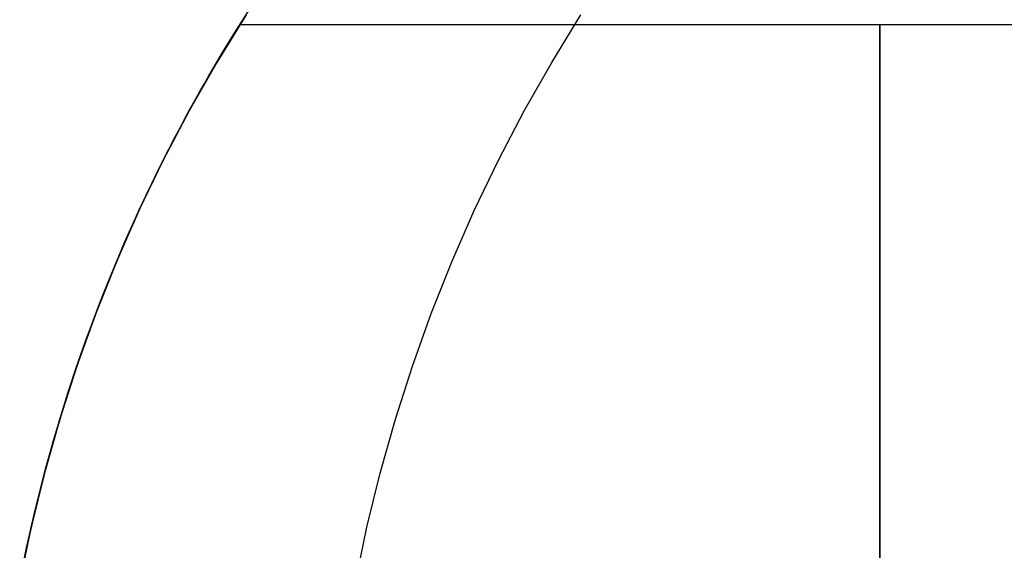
# Model space of a CAD drawing. Extents: x -3378 to 3007, y -425 to 173.
# Tile 132 of 256: x -1854 to -1845, y 77 to 82. Entities that reach past the tile are written whole.
import ezdxf

# ---------------------------------------------------------------- set-up
doc = ezdxf.new("R2010")
doc.units = 0
doc.layers.add('PREDEFINITO', color=7, linetype='CONTINUOUS')

msp = doc.modelspace()

# ---------------------------------------------------------------- linework, layer by layer
at = {"layer": 'PREDEFINITO'}
for p, q in [((-1852.4404, 81.9513, 1347.2835), (-1852.3083, 82.1588, 1347.4161)), ((-1852.6238, 81.65, 2295), (-1852.3521, 82.0908, 2295)), ((-1852.3521, 82.0908, 1820), (-1852.6238, 81.65, 1820)), ((-1852.6238, 81.65, 2057.5), (-1852.3521, 82.0908, 2057.5)), ((-1849.5177, 81.65, 2363.998), (-1849.2471, 82.0908, 2363.9736)), ((-1852.4344, 81.9607, 1838.7189), (-1852.4234, 81.9783, 1838.519)), ((-1852.4234, 81.9783, 1837.3149), (-1852.4344, 81.9607, 1837.115)), ((-1852.4344, 81.9607, 2262.8019), (-1852.4234, 81.9783, 2262.6021)), ((-1852.4234, 81.9783, 2261.3979), (-1852.4344, 81.9607, 2261.1981)), ((-1852.4344, 81.9607, 1414.6358), (-1852.4234, 81.9783, 1414.4359)), ((-1852.4234, 81.9783, 1413.2318), (-1852.4344, 81.9607, 1413.0319)), ((-1852.4234, 81.9783, 1838.519), (-1852.4155, 81.9909, 1838.3186)), ((-1852.4155, 81.9909, 1837.5153), (-1852.4234, 81.9783, 1837.3149)), ((-1852.4234, 81.9783, 2262.6021), (-1852.4155, 81.9909, 2262.4017)), ((-1852.4155, 81.9909, 2261.5983), (-1852.4234, 81.9783, 2261.3979)), ((-1852.4234, 81.9783, 1414.4359), (-1852.4155, 81.9909, 1414.2355)), ((-1852.4155, 81.9909, 1413.4322), (-1852.4234, 81.9783, 1413.2318)), ((-1852.4155, 81.9909, 1838.3186), (-1852.4107, 81.9985, 1838.1179)), ((-1852.4107, 81.9985, 1837.716), (-1852.4155, 81.9909, 1837.5153)), ((-1852.4155, 81.9909, 2262.4017), (-1852.4107, 81.9985, 2262.2009)), ((-1852.4107, 81.9985, 2261.7991), (-1852.4155, 81.9909, 2261.5983)), ((-1852.4155, 81.9909, 1414.2355), (-1852.4107, 81.9985, 1414.0348)), ((-1852.4107, 81.9985, 1413.6329), (-1852.4155, 81.9909, 1413.4322)), ((-1852.4107, 81.9985, 1838.1179), (-1852.4091, 82.001, 1837.9169)), ((-1852.4091, 82.001, 1837.9169), (-1852.4107, 81.9985, 1837.716)), ((-1852.4107, 81.9985, 2262.2009), (-1852.4091, 82.001, 2262)), ((-1852.4091, 82.001, 2262), (-1852.4107, 81.9985, 2261.7991)), ((-1852.4107, 81.9985, 1414.0348), (-1852.4091, 82.001, 1413.8339)), ((-1852.4091, 82.001, 1413.8339), (-1852.4107, 81.9985, 1413.6329)), ((-1852.4091, 82.001, 1837.9169), (-1838.2252, 82.001, 1837.9169)), ((-1852.4091, 82.001, 2262), (-1838.2252, 82.001, 2262)), ((-1852.4091, 82.001, 1413.8339), (-1838.2252, 82.001, 1413.8339)), ((-1852.5698, 81.7403, 1347.1537), (-1852.4404, 81.9513, 1347.2835)), ((-1852.4858, 81.8782, 1839.3136), (-1852.4657, 81.9106, 1839.1163)), ((-1852.4657, 81.9106, 1836.7175), (-1852.4858, 81.8782, 1836.5203)), ((-1852.4858, 81.8782, 2263.3967), (-1852.4657, 81.9106, 2263.1994)), ((-1852.4657, 81.9106, 2260.8006), (-1852.4858, 81.8782, 2260.6033)), ((-1852.4858, 81.8782, 1415.2305), (-1852.4657, 81.9106, 1415.0333)), ((-1852.4657, 81.9106, 1412.6344), (-1852.4858, 81.8782, 1412.4372)), ((-1852.4657, 81.9106, 1839.1163), (-1852.4486, 81.9381, 1838.9181)), ((-1852.4486, 81.9381, 1836.9158), (-1852.4657, 81.9106, 1836.7175)), ((-1852.4657, 81.9106, 2263.1994), (-1852.4486, 81.9381, 2263.0012)), ((-1852.4486, 81.9381, 2260.9988), (-1852.4657, 81.9106, 2260.8006)), ((-1852.4657, 81.9106, 1415.0333), (-1852.4486, 81.9381, 1414.835)), ((-1852.4486, 81.9381, 1412.8327), (-1852.4657, 81.9106, 1412.6344)), ((-1852.4486, 81.9381, 1838.9181), (-1852.4344, 81.9607, 1838.7189)), ((-1852.4344, 81.9607, 1837.115), (-1852.4486, 81.9381, 1836.9158)), ((-1852.4486, 81.9381, 2263.0012), (-1852.4344, 81.9607, 2262.8019)), ((-1852.4344, 81.9607, 2261.1981), (-1852.4486, 81.9381, 2260.9988)), ((-1852.4486, 81.9381, 1414.835), (-1852.4344, 81.9607, 1414.6358)), ((-1852.4344, 81.9607, 1413.0319), (-1852.4486, 81.9381, 1412.8327)), ((-1852.5629, 81.7519, 1839.898), (-1852.5345, 81.7987, 1839.7047)), ((-1852.5345, 81.7987, 1836.1292), (-1852.5629, 81.7519, 1835.9359)), ((-1852.5629, 81.7519, 2263.981), (-1852.5345, 81.7987, 2263.7877)), ((-1852.5345, 81.7987, 2260.2123), (-1852.5629, 81.7519, 2260.019)), ((-1852.5629, 81.7519, 1415.8149), (-1852.5345, 81.7987, 1415.6216)), ((-1852.5345, 81.7987, 1412.0461), (-1852.5629, 81.7519, 1411.8528)), ((-1852.5345, 81.7987, 1839.7047), (-1852.5087, 81.8408, 1839.5097)), ((-1852.5087, 81.8408, 1836.3241), (-1852.5345, 81.7987, 1836.1292)), ((-1852.5345, 81.7987, 2263.7877), (-1852.5087, 81.8408, 2263.5928)), ((-1852.5087, 81.8408, 2260.4072), (-1852.5345, 81.7987, 2260.2123)), ((-1852.5345, 81.7987, 1415.6216), (-1852.5087, 81.8408, 1415.4267)), ((-1852.5087, 81.8408, 1412.241), (-1852.5345, 81.7987, 1412.0461)), ((-1852.5087, 81.8408, 1839.5097), (-1852.4858, 81.8782, 1839.3136)), ((-1852.4858, 81.8782, 1836.5203), (-1852.5087, 81.8408, 1836.3241)), ((-1852.5087, 81.8408, 2263.5928), (-1852.4858, 81.8782, 2263.3967)), ((-1852.4858, 81.8782, 2260.6033), (-1852.5087, 81.8408, 2260.4072)), ((-1852.5087, 81.8408, 1415.4267), (-1852.4858, 81.8782, 1415.2305)), ((-1852.4858, 81.8782, 1412.4372), (-1852.5087, 81.8408, 1412.241)), ((-1852.6965, 81.526, 1347.0267), (-1852.5698, 81.7403, 1347.1537)), ((-1852.6272, 81.6443, 1840.2794), (-1852.5938, 81.7004, 1840.0896)), ((-1852.5938, 81.7004, 1835.7443), (-1852.6272, 81.6443, 1835.5545)), ((-1852.6272, 81.6443, 2264.3625), (-1852.5938, 81.7004, 2264.1726)), ((-1852.5938, 81.7004, 2259.8274), (-1852.6272, 81.6443, 2259.6375)), ((-1852.6272, 81.6443, 1416.1963), (-1852.5938, 81.7004, 1416.0065)), ((-1852.5938, 81.7004, 1411.6612), (-1852.6272, 81.6443, 1411.4714)), ((-1852.5938, 81.7004, 1840.0896), (-1852.5629, 81.7519, 1839.898)), ((-1852.5629, 81.7519, 1835.9359), (-1852.5938, 81.7004, 1835.7443)), ((-1852.5938, 81.7004, 2264.1726), (-1852.5629, 81.7519, 2263.981)), ((-1852.5629, 81.7519, 2260.019), (-1852.5938, 81.7004, 2259.8274)), ((-1852.5938, 81.7004, 1416.0065), (-1852.5629, 81.7519, 1415.8149)), ((-1852.5629, 81.7519, 1411.8528), (-1852.5938, 81.7004, 1411.6612)), ((-1852.8801, 81.2001, 2295), (-1852.6238, 81.65, 2295)), ((-1852.6238, 81.65, 1820), (-1852.8801, 81.2001, 1820)), ((-1852.8801, 81.2001, 2057.5), (-1852.6238, 81.65, 2057.5)), ((-1852.6629, 81.5836, 1840.4674), (-1852.6272, 81.6443, 1840.2794)), ((-1852.6272, 81.6443, 1835.5545), (-1852.6629, 81.5836, 1835.3665)), ((-1852.6629, 81.5836, 2264.5505), (-1852.6272, 81.6443, 2264.3625)), ((-1852.6272, 81.6443, 2259.6375), (-1852.6629, 81.5836, 2259.4495)), ((-1852.6629, 81.5836, 1416.3843), (-1852.6272, 81.6443, 1416.1963)), ((-1852.6272, 81.6443, 1411.4714), (-1852.6629, 81.5836, 1411.2834)), ((-1849.773, 81.2001, 2364.0211), (-1849.5177, 81.65, 2363.998)), ((-1852.818, 81.3124, 1346.9049), (-1852.6965, 81.526, 1347.0267)), ((-1852.7409, 81.4488, 1840.8376), (-1852.7009, 81.5184, 1840.6535)), ((-1852.7009, 81.5184, 1835.1804), (-1852.7409, 81.4488, 1834.9962)), ((-1852.7409, 81.4488, 2264.9207), (-1852.7009, 81.5184, 2264.7366)), ((-1852.7009, 81.5184, 2259.2634), (-1852.7409, 81.4488, 2259.0793)), ((-1852.7409, 81.4488, 1416.7546), (-1852.7009, 81.5184, 1416.5704)), ((-1852.7009, 81.5184, 1411.0973), (-1852.7409, 81.4488, 1410.9131)), ((-1852.7009, 81.5184, 1840.6535), (-1852.6629, 81.5836, 1840.4674)), ((-1852.6629, 81.5836, 1835.3665), (-1852.7009, 81.5184, 1835.1804)), ((-1852.7009, 81.5184, 2264.7366), (-1852.6629, 81.5836, 2264.5505)), ((-1852.6629, 81.5836, 2259.4495), (-1852.7009, 81.5184, 2259.2634)), ((-1852.7009, 81.5184, 1416.5704), (-1852.6629, 81.5836, 1416.3843)), ((-1852.6629, 81.5836, 1411.2834), (-1852.7009, 81.5184, 1411.0973)), ((-1852.783, 81.3748, 1841.0198), (-1852.7409, 81.4488, 1840.8376)), ((-1852.7409, 81.4488, 1834.9962), (-1852.783, 81.3748, 1834.8141)), ((-1852.783, 81.3748, 2265.1028), (-1852.7409, 81.4488, 2264.9207)), ((-1852.7409, 81.4488, 2259.0793), (-1852.783, 81.3748, 2258.8972)), ((-1852.783, 81.3748, 1416.9367), (-1852.7409, 81.4488, 1416.7546)), ((-1852.7409, 81.4488, 1410.9131), (-1852.783, 81.3748, 1410.731)), ((-1852.8268, 81.2967, 1841.1991), (-1852.783, 81.3748, 1841.0198)), ((-1852.783, 81.3748, 1834.8141), (-1852.8268, 81.2967, 1834.6347)), ((-1852.8268, 81.2967, 2265.2822), (-1852.783, 81.3748, 2265.1028)), ((-1852.783, 81.3748, 2258.8972), (-1852.8268, 81.2967, 2258.7178)), ((-1852.8268, 81.2967, 1417.1161), (-1852.783, 81.3748, 1416.9367)), ((-1852.783, 81.3748, 1410.731), (-1852.8268, 81.2967, 1410.5516)), ((-1852.9367, 81.0956, 1346.7859), (-1852.818, 81.3124, 1346.9049)), ((-1852.8722, 81.2145, 1841.3762), (-1852.8268, 81.2967, 1841.1991)), ((-1852.8268, 81.2967, 1834.6347), (-1852.8722, 81.2145, 1834.4577)), ((-1852.8722, 81.2145, 2265.4592), (-1852.8268, 81.2967, 2265.2822)), ((-1852.8268, 81.2967, 2258.7178), (-1852.8722, 81.2145, 2258.5408)), ((-1852.8722, 81.2145, 1417.2931), (-1852.8268, 81.2967, 1417.1161)), ((-1852.8268, 81.2967, 1410.5516), (-1852.8722, 81.2145, 1410.3746)), ((-1853.1207, 80.7416, 2295), (-1852.8801, 81.2001, 2295)), ((-1852.8801, 81.2001, 1820), (-1853.1207, 80.7416, 1820)), ((-1853.1207, 80.7416, 2057.5), (-1852.8801, 81.2001, 2057.5)), ((-1852.9192, 81.1281, 1841.5508), (-1852.8722, 81.2145, 1841.3762)), ((-1852.8722, 81.2145, 1834.4577), (-1852.9192, 81.1281, 1834.2831)), ((-1852.9192, 81.1281, 2265.6339), (-1852.8722, 81.2145, 2265.4592)), ((-1852.8722, 81.2145, 2258.5408), (-1852.9192, 81.1281, 2258.3661)), ((-1852.9192, 81.1281, 1417.4677), (-1852.8722, 81.2145, 1417.2931)), ((-1852.8722, 81.2145, 1410.3746), (-1852.9192, 81.1281, 1410.2)), ((-1850.0126, 80.7416, 2364.0427), (-1849.773, 81.2001, 2364.0211)), ((-1853.0525, 80.8756, 1346.6699), (-1852.9367, 81.0956, 1346.7859)), ((-1852.9676, 81.0376, 1841.723), (-1852.9192, 81.1281, 1841.5508)), ((-1852.9192, 81.1281, 1834.2831), (-1852.9676, 81.0376, 1834.1109)), ((-1852.9676, 81.0376, 2265.806), (-1852.9192, 81.1281, 2265.6339)), ((-1852.9192, 81.1281, 2258.3661), (-1852.9676, 81.0376, 2258.194)), ((-1852.9676, 81.0376, 1417.6399), (-1852.9192, 81.1281, 1417.4677)), ((-1852.9192, 81.1281, 1410.2), (-1852.9676, 81.0376, 1410.0278)), ((-1853.0173, 80.9432, 1841.8926), (-1852.9676, 81.0376, 1841.723)), ((-1852.9676, 81.0376, 1834.1109), (-1853.0173, 80.9432, 1833.9413)), ((-1853.0173, 80.9432, 2265.9757), (-1852.9676, 81.0376, 2265.806)), ((-1852.9676, 81.0376, 2258.194), (-1853.0173, 80.9432, 2258.0243)), ((-1853.0173, 80.9432, 1417.8095), (-1852.9676, 81.0376, 1417.6399)), ((-1852.9676, 81.0376, 1410.0278), (-1853.0173, 80.9432, 1409.8582)), ((-1853.0682, 80.8448, 1842.0596), (-1853.0173, 80.9432, 1841.8926)), ((-1853.0173, 80.9432, 1833.9413), (-1853.0682, 80.8448, 1833.7742)), ((-1853.0682, 80.8448, 2266.1427), (-1853.0173, 80.9432, 2265.9757)), ((-1853.0173, 80.9432, 2258.0243), (-1853.0682, 80.8448, 2257.8573)), ((-1853.0682, 80.8448, 1417.9766), (-1853.0173, 80.9432, 1417.8095)), ((-1853.0173, 80.9432, 1409.8582), (-1853.0682, 80.8448, 1409.6911)), ((-1853.1652, 80.6524, 1346.5569), (-1853.0525, 80.8756, 1346.6699)), ((-1853.1201, 80.7426, 1842.224), (-1853.0682, 80.8448, 1842.0596)), ((-1853.0682, 80.8448, 1833.7742), (-1853.1201, 80.7426, 1833.6098)), ((-1853.1201, 80.7426, 2266.3071), (-1853.0682, 80.8448, 2266.1427)), ((-1853.0682, 80.8448, 2257.8573), (-1853.1201, 80.7426, 2257.6929)), ((-1853.1201, 80.7426, 1418.141), (-1853.0682, 80.8448, 1417.9766)), ((-1853.0682, 80.8448, 1409.6911), (-1853.1201, 80.7426, 1409.5268)), ((-1853.3454, 80.275, 2295), (-1853.1207, 80.7416, 2295)), ((-1853.1207, 80.7416, 1820), (-1853.3454, 80.275, 1820)), ((-1853.3454, 80.275, 2057.5), (-1853.1207, 80.7416, 2057.5)), ((-1853.173, 80.6365, 1842.3857), (-1853.1201, 80.7426, 1842.224)), ((-1853.1201, 80.7426, 1833.6098), (-1853.173, 80.6365, 1833.4482)), ((-1853.173, 80.6365, 2266.4688), (-1853.1201, 80.7426, 2266.3071)), ((-1853.1201, 80.7426, 2257.6929), (-1853.173, 80.6365, 2257.5312)), ((-1853.173, 80.6365, 1418.3026), (-1853.1201, 80.7426, 1418.141)), ((-1853.1201, 80.7426, 1409.5268), (-1853.173, 80.6365, 1409.3651)), ((-1850.2364, 80.275, 2364.0629), (-1850.0126, 80.7416, 2364.0427)), ((-1853.2727, 80.4306, 1346.4492), (-1853.1652, 80.6524, 1346.5569)), ((-1853.2266, 80.5267, 1842.5446), (-1853.173, 80.6365, 1842.3857)), ((-1853.173, 80.6365, 1833.4482), (-1853.2266, 80.5267, 1833.2893)), ((-1853.2266, 80.5267, 2266.6277), (-1853.173, 80.6365, 2266.4688)), ((-1853.173, 80.6365, 2257.5312), (-1853.2266, 80.5267, 2257.3723)), ((-1853.2266, 80.5267, 1418.4615), (-1853.173, 80.6365, 1418.3026)), ((-1853.173, 80.6365, 1409.3651), (-1853.2266, 80.5267, 1409.2062)), ((-1853.2808, 80.4132, 1842.7007), (-1853.2266, 80.5267, 1842.5446)), ((-1853.2266, 80.5267, 1833.2893), (-1853.2808, 80.4132, 1833.1332)), ((-1853.2808, 80.4132, 2266.7837), (-1853.2266, 80.5267, 2266.6277)), ((-1853.2266, 80.5267, 2257.3723), (-1853.2808, 80.4132, 2257.2163)), ((-1853.2808, 80.4132, 1418.6176), (-1853.2266, 80.5267, 1418.4615)), ((-1853.2266, 80.5267, 1409.2062), (-1853.2808, 80.4132, 1409.0501)), ((-1853.3771, 80.2058, 1346.3446), (-1853.2727, 80.4306, 1346.4492)), ((-1853.3356, 80.296, 1842.8538), (-1853.2808, 80.4132, 1842.7007)), ((-1853.2808, 80.4132, 1833.1332), (-1853.3356, 80.296, 1832.9801)), ((-1853.3356, 80.296, 2266.9369), (-1853.2808, 80.4132, 2266.7837)), ((-1853.2808, 80.4132, 2257.2163), (-1853.3356, 80.296, 2257.0631)), ((-1853.3356, 80.296, 1418.7707), (-1853.2808, 80.4132, 1418.6176)), ((-1853.2808, 80.4132, 1409.0501), (-1853.3356, 80.296, 1408.897)), ((-1853.5538, 79.801, 2295), (-1853.3454, 80.275, 2295)), ((-1853.3454, 80.275, 1820), (-1853.5538, 79.801, 1820)), ((-1853.5538, 79.801, 2057.5), (-1853.3454, 80.275, 2057.5)), ((-1853.3908, 80.1753, 1843.004), (-1853.3356, 80.296, 1842.8538)), ((-1853.3356, 80.296, 1832.9801), (-1853.3908, 80.1753, 1832.8299)), ((-1853.3908, 80.1753, 2267.0871), (-1853.3356, 80.296, 2266.9369)), ((-1853.3356, 80.296, 2257.0631), (-1853.3908, 80.1753, 2256.9129)), ((-1853.3908, 80.1753, 1418.9209), (-1853.3356, 80.296, 1418.7707)), ((-1853.3356, 80.296, 1408.897), (-1853.3908, 80.1753, 1408.7468)), ((-1850.444, 79.801, 2364.0816), (-1850.2364, 80.275, 2364.0629)), ((-1853.4782, 79.9781, 1346.2433), (-1853.3771, 80.2058, 1346.3446)), ((-1853.4463, 80.0511, 1843.1511), (-1853.3908, 80.1753, 1843.004)), ((-1853.3908, 80.1753, 1832.8299), (-1853.4463, 80.0511, 1832.6827)), ((-1853.4463, 80.0511, 2267.2342), (-1853.3908, 80.1753, 2267.0871)), ((-1853.3908, 80.1753, 2256.9129), (-1853.4463, 80.0511, 2256.7658)), ((-1853.4463, 80.0511, 1419.0681), (-1853.3908, 80.1753, 1418.9209)), ((-1853.3908, 80.1753, 1408.7468), (-1853.4463, 80.0511, 1408.5996)), ((-1853.5761, 79.7476, 1346.1453), (-1853.4782, 79.9781, 1346.2433)), ((-1853.5019, 79.9234, 1843.2952), (-1853.4463, 80.0511, 1843.1511)), ((-1853.4463, 80.0511, 1832.6827), (-1853.5019, 79.9234, 1832.5387)), ((-1853.5019, 79.9234, 2267.3783), (-1853.4463, 80.0511, 2267.2342)), ((-1853.4463, 80.0511, 2256.7658), (-1853.5019, 79.9234, 2256.6217)), ((-1853.5019, 79.9234, 1419.2121), (-1853.4463, 80.0511, 1419.0681)), ((-1853.4463, 80.0511, 1408.5996), (-1853.5019, 79.9234, 1408.4556)), ((-1853.5575, 79.7923, 1843.4361), (-1853.5019, 79.9234, 1843.2952)), ((-1853.5019, 79.9234, 1832.5387), (-1853.5575, 79.7923, 1832.3978)), ((-1853.5575, 79.7923, 2267.5192), (-1853.5019, 79.9234, 2267.3783)), ((-1853.5019, 79.9234, 2256.6217), (-1853.5575, 79.7923, 2256.4808)), ((-1853.5575, 79.7923, 1419.353), (-1853.5019, 79.9234, 1419.2121)), ((-1853.5019, 79.9234, 1408.4556), (-1853.5575, 79.7923, 1408.3147)), ((-1853.7458, 79.3201, 2295), (-1853.5538, 79.801, 2295)), ((-1853.5538, 79.801, 1820), (-1853.7458, 79.3201, 1820)), ((-1853.7458, 79.3201, 2057.5), (-1853.5538, 79.801, 2057.5)), ((-1853.613, 79.6579, 1843.5738), (-1853.5575, 79.7923, 1843.4361)), ((-1853.5575, 79.7923, 1832.3978), (-1853.613, 79.6579, 1832.2601)), ((-1853.613, 79.6579, 2267.6569), (-1853.5575, 79.7923, 2267.5192)), ((-1853.5575, 79.7923, 2256.4808), (-1853.613, 79.6579, 2256.3431)), ((-1853.613, 79.6579, 1419.4907), (-1853.5575, 79.7923, 1419.353)), ((-1853.5575, 79.7923, 1408.3147), (-1853.613, 79.6579, 1408.177)), ((-1850.6352, 79.3201, 2364.0988), (-1850.444, 79.801, 2364.0816)), ((-1853.6688, 79.5189, 1346.0525), (-1853.5761, 79.7476, 1346.1453)), ((-1853.6682, 79.5204, 1843.708), (-1853.613, 79.6579, 1843.5738)), ((-1853.613, 79.6579, 1832.2601), (-1853.6682, 79.5204, 1832.1259)), ((-1853.6682, 79.5204, 2267.7911), (-1853.613, 79.6579, 2267.6569)), ((-1853.613, 79.6579, 2256.3431), (-1853.6682, 79.5204, 2256.2089)), ((-1853.6682, 79.5204, 1419.6249), (-1853.613, 79.6579, 1419.4907)), ((-1853.613, 79.6579, 1408.177), (-1853.6682, 79.5204, 1408.0428)), ((-1853.7581, 79.2876, 1345.9631), (-1853.6688, 79.5189, 1346.0525)), ((-1853.723, 79.3797, 1843.8389), (-1853.6682, 79.5204, 1843.708)), ((-1853.6682, 79.5204, 1832.1259), (-1853.723, 79.3797, 1831.9949)), ((-1853.723, 79.3797, 2267.922), (-1853.6682, 79.5204, 2267.7911)), ((-1853.6682, 79.5204, 2256.2089), (-1853.723, 79.3797, 2256.078)), ((-1853.723, 79.3797, 1419.7559), (-1853.6682, 79.5204, 1419.6249)), ((-1853.6682, 79.5204, 1408.0428), (-1853.723, 79.3797, 1407.9119)), ((-1853.7775, 79.2358, 1843.9665), (-1853.723, 79.3797, 1843.8389)), ((-1853.723, 79.3797, 1831.9949), (-1853.7775, 79.2358, 1831.8673)), ((-1853.7775, 79.2358, 2268.0496), (-1853.723, 79.3797, 2267.922)), ((-1853.723, 79.3797, 2256.078), (-1853.7775, 79.2358, 2255.9504)), ((-1853.7775, 79.2358, 1419.8834), (-1853.723, 79.3797, 1419.7559)), ((-1853.723, 79.3797, 1407.9119), (-1853.7775, 79.2358, 1407.7843)), ((-1853.921, 78.8328, 2295), (-1853.7458, 79.3201, 2295)), ((-1853.7458, 79.3201, 1820), (-1853.921, 78.8328, 1820)), ((-1853.921, 78.8328, 2057.5), (-1853.7458, 79.3201, 2057.5)), ((-1853.844, 79.0537, 1345.8771), (-1853.7581, 79.2876, 1345.9631)), ((-1853.8314, 79.0887, 1844.0907), (-1853.7775, 79.2358, 1843.9665)), ((-1853.7775, 79.2358, 1831.8673), (-1853.8314, 79.0887, 1831.7431)), ((-1853.8314, 79.0887, 2268.1738), (-1853.7775, 79.2358, 2268.0496)), ((-1853.7775, 79.2358, 2255.9504), (-1853.8314, 79.0887, 2255.8262)), ((-1853.8314, 79.0887, 1420.0076), (-1853.7775, 79.2358, 1419.8834)), ((-1853.7775, 79.2358, 1407.7843), (-1853.8314, 79.0887, 1407.6601)), ((-1850.8097, 78.8328, 2364.1146), (-1850.6352, 79.3201, 2364.0988)), ((-1853.9263, 78.8172, 1345.7946), (-1853.844, 79.0537, 1345.8771)), ((-1853.8846, 78.9386, 1844.2114), (-1853.8314, 79.0887, 1844.0907)), ((-1853.8314, 79.0887, 1831.7431), (-1853.8846, 78.9386, 1831.6224)), ((-1853.8846, 78.9386, 2268.2945), (-1853.8314, 79.0887, 2268.1738)), ((-1853.8314, 79.0887, 2255.8262), (-1853.8846, 78.9386, 2255.7055)), ((-1853.8846, 78.9386, 1420.1284), (-1853.8314, 79.0887, 1420.0076)), ((-1853.8314, 79.0887, 1407.6601), (-1853.8846, 78.9386, 1407.5394)), ((-1853.9371, 78.7854, 1844.3286), (-1853.8846, 78.9386, 1844.2114)), ((-1853.8846, 78.9386, 1831.6224), (-1853.9371, 78.7854, 1831.5052)), ((-1853.9371, 78.7854, 2268.4117), (-1853.8846, 78.9386, 2268.2945)), ((-1853.8846, 78.9386, 2255.7055), (-1853.9371, 78.7854, 2255.5883)), ((-1853.9371, 78.7854, 1420.2456), (-1853.8846, 78.9386, 1420.1284)), ((-1853.8846, 78.9386, 1407.5394), (-1853.9371, 78.7854, 1407.4222)), ((-1854.0793, 78.3398, 2295), (-1853.921, 78.8328, 2295)), ((-1853.921, 78.8328, 1820), (-1854.0793, 78.3398, 1820)), ((-1854.0793, 78.3398, 2057.5), (-1853.921, 78.8328, 2057.5)), ((-1854.0035, 78.5832, 1345.7173), (-1853.9263, 78.8172, 1345.7946)), ((-1853.9887, 78.6292, 1844.4423), (-1853.9371, 78.7854, 1844.3286)), ((-1853.9371, 78.7854, 1831.5052), (-1853.9887, 78.6292, 1831.3916)), ((-1853.9887, 78.6292, 2268.5253), (-1853.9371, 78.7854, 2268.4117)), ((-1853.9371, 78.7854, 2255.5883), (-1853.9887, 78.6292, 2255.4747)), ((-1853.9887, 78.6292, 1420.3592), (-1853.9371, 78.7854, 1420.2456)), ((-1853.9371, 78.7854, 1407.4222), (-1853.9887, 78.6292, 1407.3085)), ((-1850.9674, 78.3398, 2364.1288), (-1850.8097, 78.8328, 2364.1146)), ((-1854.0393, 78.4701, 1844.5522), (-1853.9887, 78.6292, 1844.4423)), ((-1853.9887, 78.6292, 1831.3916), (-1854.0393, 78.4701, 1831.2816)), ((-1854.0393, 78.4701, 2268.6353), (-1853.9887, 78.6292, 2268.5253)), ((-1853.9887, 78.6292, 2255.4747), (-1854.0393, 78.4701, 2255.3647)), ((-1854.0393, 78.4701, 1420.4691), (-1853.9887, 78.6292, 1420.3592)), ((-1853.9887, 78.6292, 1407.3085), (-1854.0393, 78.4701, 1407.1986)), ((-1854.0772, 78.3468, 1345.6436), (-1854.0035, 78.5832, 1345.7173)), ((-1854.0889, 78.3081, 1844.6585), (-1854.0393, 78.4701, 1844.5522)), ((-1854.0393, 78.4701, 1831.2816), (-1854.0889, 78.3081, 1831.1753)), ((-1854.0889, 78.3081, 2268.7416), (-1854.0393, 78.4701, 2268.6353)), ((-1854.0393, 78.4701, 2255.3647), (-1854.0889, 78.3081, 2255.2584)), ((-1854.0889, 78.3081, 1420.5754), (-1854.0393, 78.4701, 1420.4691)), ((-1854.0393, 78.4701, 1407.1986), (-1854.0889, 78.3081, 1407.0923)), ((-1854.2205, 77.8416, 2295), (-1854.0793, 78.3398, 2295)), ((-1854.0793, 78.3398, 1820), (-1854.2205, 77.8416, 1820)), ((-1854.2205, 77.8416, 2057.5), (-1854.0793, 78.3398, 2057.5)), ((-1854.1473, 78.1083, 1345.5735), (-1854.0772, 78.3468, 1345.6436)), ((-1851.108, 77.8416, 2364.1415), (-1850.9674, 78.3398, 2364.1288)), ((-1854.1372, 78.1434, 1844.761), (-1854.0889, 78.3081, 1844.6585)), ((-1854.0889, 78.3081, 1831.1753), (-1854.1372, 78.1434, 1831.0729)), ((-1854.1372, 78.1434, 2268.844), (-1854.0889, 78.3081, 2268.7416)), ((-1854.0889, 78.3081, 2255.2584), (-1854.1372, 78.1434, 2255.156)), ((-1854.1372, 78.1434, 1420.6779), (-1854.0889, 78.3081, 1420.5754)), ((-1854.0889, 78.3081, 1407.0923), (-1854.1372, 78.1434, 1406.9898)), ((-1854.1843, 77.976, 1844.8595), (-1854.1372, 78.1434, 1844.761)), ((-1854.1372, 78.1434, 1831.0729), (-1854.1843, 77.976, 1830.9743)), ((-1854.1843, 77.976, 2268.9426), (-1854.1372, 78.1434, 2268.844)), ((-1854.1372, 78.1434, 2255.156), (-1854.1843, 77.976, 2255.0574)), ((-1854.1843, 77.976, 1420.7765), (-1854.1372, 78.1434, 1420.6779)), ((-1854.1372, 78.1434, 1406.9898), (-1854.1843, 77.976, 1406.8912)), ((-1854.2136, 77.8677, 1345.5071), (-1854.1473, 78.1083, 1345.5735)), ((-1854.2299, 77.8059, 1844.9542), (-1854.1843, 77.976, 1844.8595)), ((-1854.1843, 77.976, 1830.9743), (-1854.2299, 77.8059, 1830.8797)), ((-1854.2299, 77.8059, 2269.0372), (-1854.1843, 77.976, 2268.9426)), ((-1854.1843, 77.976, 2255.0574), (-1854.2299, 77.8059, 2254.9628)), ((-1854.2299, 77.8059, 1420.8711), (-1854.1843, 77.976, 1420.7765)), ((-1854.1843, 77.976, 1406.8912), (-1854.2299, 77.8059, 1406.7966)), ((-1854.275, 77.6297, 1345.4457), (-1854.2136, 77.8677, 1345.5071)), ((-1854.3445, 77.3388, 2295), (-1854.2205, 77.8416, 2295)), ((-1854.2205, 77.8416, 1820), (-1854.3445, 77.3388, 1820)), ((-1854.3445, 77.3388, 2057.5), (-1854.2205, 77.8416, 2057.5)), ((-1854.2741, 77.6334, 1845.0448), (-1854.2299, 77.8059, 1844.9542)), ((-1854.2299, 77.8059, 1830.8797), (-1854.2741, 77.6334, 1830.7891)), ((-1854.2741, 77.6334, 2269.1278), (-1854.2299, 77.8059, 2269.0372)), ((-1854.2299, 77.8059, 2254.9628), (-1854.2741, 77.6334, 2254.8722)), ((-1854.2741, 77.6334, 1420.9617), (-1854.2299, 77.8059, 1420.8711)), ((-1854.2299, 77.8059, 1406.7966), (-1854.2741, 77.6334, 1406.706)), ((-1851.2314, 77.3388, 2364.1526), (-1851.108, 77.8416, 2364.1415)), ((-1854.3327, 77.3899, 1345.3879), (-1854.275, 77.6297, 1345.4457)), ((-1854.3167, 77.4583, 1845.1313), (-1854.2741, 77.6334, 1845.0448)), ((-1854.2741, 77.6334, 1830.7891), (-1854.3167, 77.4583, 1830.7025)), ((-1854.3167, 77.4583, 2269.2144), (-1854.2741, 77.6334, 2269.1278)), ((-1854.2741, 77.6334, 2254.8722), (-1854.3167, 77.4583, 2254.7856)), ((-1854.3167, 77.4583, 1421.0482), (-1854.2741, 77.6334, 1420.9617)), ((-1854.2741, 77.6334, 1406.706), (-1854.3167, 77.4583, 1406.6195)), ((-1854.3576, 77.2808, 1845.2137), (-1854.3167, 77.4583, 1845.1313)), ((-1854.3167, 77.4583, 1830.7025), (-1854.3576, 77.2808, 1830.6201)), ((-1854.3576, 77.2808, 2269.2968), (-1854.3167, 77.4583, 2269.2144)), ((-1854.3167, 77.4583, 2254.7856), (-1854.3576, 77.2808, 2254.7032)), ((-1854.3576, 77.2808, 1421.1307), (-1854.3167, 77.4583, 1421.0482)), ((-1854.3167, 77.4583, 1406.6195), (-1854.3576, 77.2808, 1406.5371)), ((-1854.451, 76.8321, 2295), (-1854.3445, 77.3388, 2295)), ((-1854.3445, 77.3388, 1820), (-1854.451, 76.8321, 1820)), ((-1854.451, 76.8321, 2057.5), (-1854.3445, 77.3388, 2057.5)), ((-1854.3866, 77.1484, 1345.334), (-1854.3327, 77.3899, 1345.3879)), ((-1851.3375, 76.8321, 2364.1622), (-1851.2314, 77.3388, 2364.1526)), ((-1854.3968, 77.1009, 1845.2919), (-1854.3576, 77.2808, 1845.2137)), ((-1854.3576, 77.2808, 1830.6201), (-1854.3968, 77.1009, 1830.5419)), ((-1854.3968, 77.1009, 2269.375), (-1854.3576, 77.2808, 2269.2968)), ((-1854.3576, 77.2808, 2254.7032), (-1854.3968, 77.1009, 2254.625)), ((-1854.3968, 77.1009, 1421.2089), (-1854.3576, 77.2808, 1421.1307)), ((-1854.3576, 77.2808, 1406.5371), (-1854.3968, 77.1009, 1406.4588)), ((-1854.4367, 76.9052, 1345.2839), (-1854.3866, 77.1484, 1345.334))]:
    msp.add_line(p, q, dxfattribs=at)
at = {"layer": 'PREDEFINITO', "extrusion": (1, 0, 0)}
for centre in [(74.001, 1837.9169, -1846.4752), (74.001, 2262, -1846.4752), (74.001, 1413.8339, -1846.4752)]:
    msp.add_circle(centre, 8, dxfattribs=at)

doc.saveas('drawing.dxf')
